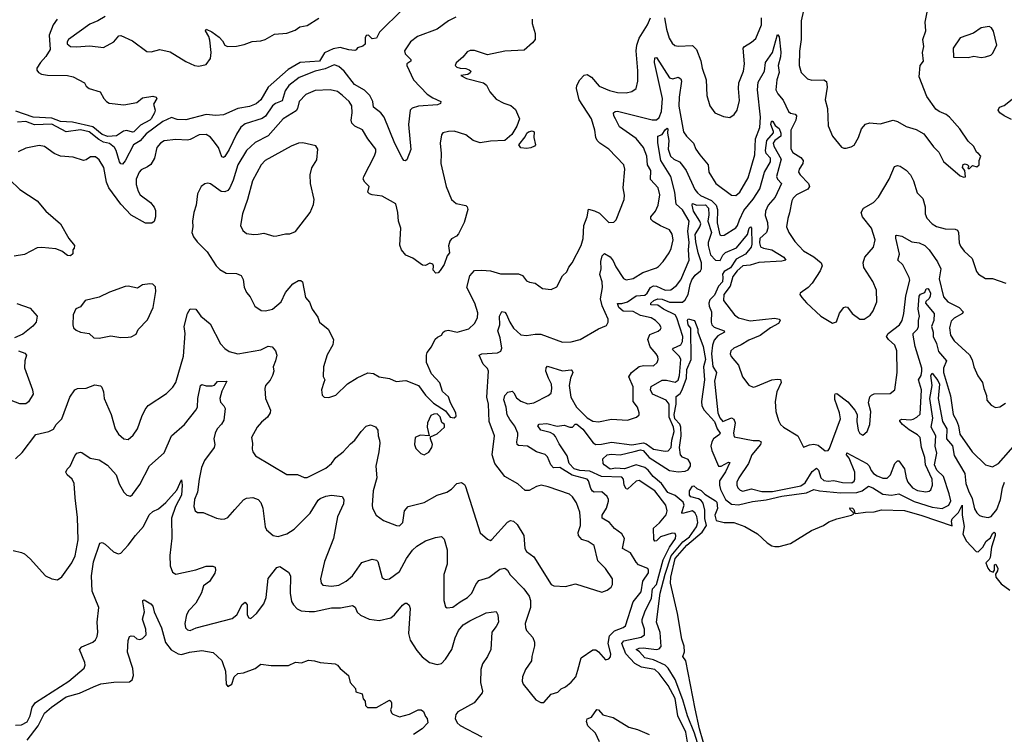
# Model space of a CAD drawing. Extents: x 2293878 to 2522763, y 823964 to 1006972.
# Tile 3 of 256: x 2298233 to 2305056, y 889826 to 894782. Entities that reach past the tile are written whole.
import ezdxf

# ---------------------------------------------------------------- set-up
doc = ezdxf.new("R2010")
doc.units = 0

msp = doc.modelspace()

# ---------------------------------------------------------------- linework, layer by layer
at = {"layer": '0CON20XD'}
for points in [[(2300885, 894851.4), (2300725.8, 894694.2), (2300706.8, 894653.2), (2300675, 894648.8), (2300650, 894675), (2300635, 894672.5), (2300627.5, 894655), (2300628.3, 894611.7), (2300611.7, 894598.3), (2300575, 894587.5), (2300565, 894572.5), (2300555, 894567.5), (2300515, 894572.9), (2300455, 894588.9), (2300405, 894580.8), (2300345, 894552), (2300311.2, 894495), (2300175.8, 894484.2), (2300093, 894437), (2299955, 894313.5), (2299903.6, 894226.4), (2299871.5, 894198.5), (2299825, 894179.7), (2299745.4, 894165.4), (2299645, 894121.1), (2299591.8, 894118.2), (2299525, 894123.8), (2299385, 894087.4), (2299325, 894090.5), (2299285, 894103), (2299225, 894074.8), (2299109.4, 893990.6), (2299067.7, 893942.3), (2299022, 893915), (2298965, 893803.1), (2298945, 893780.6), (2298935, 893782.9), (2298925, 893795.8), (2298902.8, 893875), (2298890.8, 893895), (2298855, 893922.7), (2298815, 893933.6), (2298780.9, 893950.9), (2298714.1, 894005), (2298655, 894018.1), (2298555, 894004.1), (2298455, 894056.4), (2298335, 894051.7), (2298275, 894074.8), (2298218.6, 894071.4)], [(2301255, 894798.9), (2301205, 894773.1), (2301126.2, 894715), (2300990.8, 894665), (2300941.9, 894628.1), (2300898.9, 894565), (2300903.5, 894545), (2300942.5, 894505), (2300943.1, 894495), (2300916, 894475), (2300915.6, 894465), (2300961.1, 894365), (2301057.5, 894265), (2301095, 894240.4), (2301152.5, 894215), (2301149.6, 894200.4), (2301128.7, 894191.3), (2300997.5, 894182.5), (2300951.9, 894168.1), (2300938, 894155), (2300926.5, 894055), (2300942.7, 893882.7), (2300915, 893810), (2300905, 893803.3), (2300895, 893806.2), (2300882.7, 893822.7), (2300833.5, 893923.5), (2300759.7, 894105), (2300735.2, 894135.2), (2300685.4, 894175), (2300681.2, 894215), (2300659.6, 894255), (2300622, 894292), (2300552.4, 894332.4), (2300481.3, 894425), (2300445, 894457.5), (2300412.4, 894467.6), (2300349.5, 894440.5), (2300280.8, 894425), (2300170.2, 894379.8), (2300097.3, 894325), (2300072.2, 894287.8), (2300051.2, 894218.8), (2300005, 894200), (2299984.8, 894185.2), (2299937.6, 894112.4), (2299912.7, 894097.3), (2299795, 894059.6), (2299765, 894036.4), (2299735, 893988.1), (2299685, 893881.1), (2299655, 893832.5), (2299645, 893825.8), (2299635, 893830), (2299610, 893895), (2299574.4, 893945), (2299555, 893967.8), (2299525, 893985.4), (2299476.9, 893983.1), (2299415, 893951.1), (2299395, 893946.7), (2299315, 893951.9), (2299235, 893941.1), (2299209.2, 893925), (2299184.4, 893895), (2299167.4, 893822.6), (2299141.7, 893778.3), (2299119.7, 893760.3), (2299075, 893740.6), (2299061.5, 893725), (2299041.5, 893675), (2299041.3, 893638.7), (2299053.3, 893593.3), (2299068.1, 893568.1), (2299139.2, 893515), (2299165, 893481.2), (2299175, 893457.5), (2299174.4, 893415.6), (2299165, 893383.3), (2299148.1, 893371.9), (2299105, 893371.1), (2299005, 893426.7), (2298933.3, 893503.3), (2298850.4, 893615), (2298833.8, 893655), (2298815.9, 893755.9), (2298785, 893810), (2298759.7, 893829.7), (2298725, 893831.4), (2298695, 893810), (2298675, 893804.5), (2298605, 893827.9), (2298515, 893835.5), (2298472.8, 893852.8), (2298405, 893902.5), (2298368.3, 893908.3), (2298275, 893891.4), (2298223.3, 893865)], [(2298825.8, 894804.2), (2298775.2, 894774.8), (2298718.5, 894751.5), (2298571.4, 894645), (2298562, 894628), (2298562.2, 894615), (2298585, 894595.5), (2298625, 894592.7), (2298720.5, 894600.5), (2298815, 894590), (2298885, 894628.2), (2298920.9, 894669.1), (2298935, 894672.5), (2299015, 894635.6), (2299115, 894562.2), (2299145, 894558.9), (2299205, 894575.4), (2299275, 894560), (2299385, 894491.5), (2299445, 894463.8), (2299475, 894459.1), (2299525, 894470.9), (2299555, 894512.5), (2299560.8, 894555), (2299550.3, 894640.3), (2299544.5, 894664.5), (2299520, 894705), (2299525, 894716.7), (2299565, 894696.9), (2299615, 894660.9), (2299638.9, 894635), (2299655, 894604.2), (2299672.5, 894595), (2299735, 894597.8), (2299789.9, 894610.1), (2299845, 894631.5), (2299905, 894634.6), (2299935, 894644.6), (2299998.8, 894681.2), (2300085, 894688.2), (2300141.9, 894708.1), (2300175, 894732.5), (2300225, 894741.2), (2300305, 894791.2)], [(2301783.9, 894786.1), (2301784, 894755), (2301805.5, 894685.5), (2301804.2, 894645), (2301787.6, 894622.4), (2301730, 894570), (2301595.5, 894564.5), (2301475, 894538.6), (2301385, 894568), (2301355, 894567.5), (2301335, 894558.8), (2301305, 894521.2), (2301257.7, 894482.3), (2301251.2, 894465), (2301263.1, 894453.1), (2301285, 894445.6), (2301325, 894443.3), (2301348.8, 894435), (2301358.8, 894425), (2301355, 894413.3), (2301337.7, 894402.3), (2301290, 894395), (2301330, 894375), (2301446.2, 894345), (2301467.4, 894327.4), (2301491.2, 894281.2), (2301535, 894230), (2301588, 894202), (2301636.4, 894186.4), (2301670, 894160), (2301695.7, 894095), (2301677.2, 894042.8), (2301643.6, 893986.4), (2301595.4, 893944.6), (2301495, 893938.9), (2301425, 893927.5), (2301375, 893943.3), (2301325, 893983.5), (2301245, 894009.4), (2301205, 894007.1), (2301165, 893996.7), (2301156.1, 893983.9), (2301146.9, 893925), (2301154.4, 893855), (2301152.1, 893785), (2301189.4, 893625), (2301226, 893535), (2301257, 893507), (2301325, 893493.8), (2301333.8, 893485), (2301338.6, 893465), (2301314.3, 893375), (2301273.2, 893296.8), (2301259.1, 893280.9), (2301225, 893262.5), (2301213.3, 893245), (2301204.4, 893214.4), (2301211.2, 893165), (2301196.2, 893143.8), (2301174.3, 893085), (2301147.2, 893042.8), (2301132.7, 893027.3), (2301115.9, 893024.1), (2301098, 893045), (2301100, 893075), (2301095, 893087.5), (2301075, 893092.5), (2301045, 893077.5), (2301025, 893080), (2300957, 893127), (2300908.3, 893148.3), (2300878.6, 893185), (2300867.4, 893217.4), (2300873.8, 893335), (2300858.5, 893385), (2300853.6, 893443.6), (2300839.2, 893505), (2300745, 893556.9), (2300675, 893566.9), (2300656.2, 893575), (2300646.7, 893585), (2300653.8, 893625), (2300624, 893655), (2300612.9, 893675), (2300617.5, 893695), (2300692.6, 893837.4), (2300701.9, 893865), (2300700.8, 893885), (2300644.6, 893954.6), (2300608.7, 894018.7), (2300555, 894043.3), (2300535.6, 894065), (2300530.9, 894085), (2300537.3, 894135), (2300534.4, 894185), (2300515.7, 894215), (2300470, 894255), (2300435, 894283.1), (2300385, 894296.4), (2300281.7, 894291.7), (2300215, 894263.6), (2300169.5, 894215), (2300158.2, 894165), (2300149.4, 894150.6), (2300060, 894095), (2299955, 893976.9), (2299865, 893929.2), (2299804.6, 893875), (2299744.1, 893775), (2299711.7, 893668.3), (2299689.3, 893615), (2299675, 893597.3), (2299655, 893588), (2299630.5, 893590.5), (2299555, 893644), (2299537.3, 893647.3), (2299516.1, 893643.9), (2299490, 893625), (2299466, 893575), (2299455.8, 893495.8), (2299439.2, 893445), (2299430.8, 893385), (2299434.1, 893345.9), (2299426.2, 893305), (2299438.8, 893275), (2299462.2, 893242.2), (2299531.3, 893171.3), (2299595.7, 893075.7), (2299619.7, 893049.7), (2299663.6, 893023.6), (2299735, 893021.9), (2299767.6, 893007.6), (2299781.2, 892981.2), (2299787.7, 892927.7), (2299805, 892890), (2299829.7, 892859.7), (2299863.8, 892795), (2299907.5, 892765), (2299937.3, 892762.7), (2299985, 892774.2), (2300044.6, 892825.4), (2300075, 892890.6), (2300125, 892949.4), (2300165, 892972.5), (2300182.3, 892972.3), (2300193.3, 892965), (2300214.2, 892855), (2300242.4, 892822.4), (2300259.2, 892775), (2300298.3, 892718.3), (2300311.4, 892685), (2300371.4, 892635), (2300407.5, 892565), (2300403.2, 892526.8), (2300365, 892456.7), (2300338.8, 892375), (2300337, 892307), (2300347.5, 892285), (2300340, 892265), (2300323.9, 892216.1), (2300328.3, 892178.3), (2300343, 892163), (2300375, 892162.5), (2300425, 892177.1), (2300505, 892257.5), (2300570.7, 892299.3), (2300645, 892331.9), (2300685, 892327.5), (2300725, 892304.4), (2300795, 892292.7), (2300842, 892272), (2300909.7, 892279.7), (2300996.2, 892245), (2301045, 892177.5), (2301101.7, 892121.7), (2301185, 892070), (2301215.9, 892025.9), (2301245, 892020), (2301257, 892033), (2301255.6, 892055), (2301217.5, 892125), (2301205.7, 892165.7), (2301162.7, 892202.7), (2301145, 892262.5), (2301086.7, 892325), (2301051.9, 892405), (2301051.1, 892455), (2301056.4, 892473.6), (2301087.9, 892512.1), (2301113.3, 892566.7), (2301129.3, 892579.3), (2301156.2, 892595), (2301166.7, 892615), (2301182.5, 892625), (2301205, 892628.6), (2301265, 892615.8), (2301345, 892638), (2301385.7, 892675), (2301405.6, 892715), (2301408.7, 892748.7), (2301386, 892815), (2301331.1, 892925), (2301351.4, 893005), (2301385, 893041.4), (2301435, 893045.6), (2301495, 893040), (2301565, 893020.5), (2301689.7, 893019.7), (2301716.8, 893006.8), (2301745, 892972), (2301765, 892960.8), (2301805, 892954), (2301855, 892918.8), (2301915, 892911.2), (2301955, 892928.8), (2301993.8, 893005), (2302025.7, 893034.3), (2302037.5, 893065), (2302060.8, 893095), (2302123.1, 893215), (2302137.3, 893265), (2302142.1, 893355), (2302164.7, 893415), (2302175, 893466.7), (2302216.9, 893456.9), (2302250.2, 893440.2), (2302315, 893376.2), (2302351.2, 893378.8), (2302365.6, 893394.4), (2302421.4, 893535), (2302424.4, 893565), (2302415.6, 893615), (2302425.4, 893744.6), (2302420, 893775), (2302315.7, 893885), (2302254.4, 893925), (2302234.5, 893945), (2302224.5, 893965), (2302218.9, 894015), (2302194.6, 894095), (2302109.1, 894225), (2302092.2, 894305), (2302094.4, 894325), (2302114, 894365), (2302145, 894398), (2302165, 894402), (2302195, 894384.2), (2302249.7, 894319.7), (2302319.2, 894290.8), (2302375, 894277.5), (2302435, 894275.7), (2302475, 894282.9), (2302506, 894305), (2302517.1, 894355), (2302517.6, 894427.6), (2302504.6, 894565), (2302510, 894605), (2302526.9, 894653.1), (2302582.5, 894745), (2302604.7, 894795.3)], [(2302700.5, 894795), (2302715.4, 894715), (2302734.7, 894654.7), (2302755, 894618.6), (2302772.9, 894602.9), (2302795, 894597.8), (2302895, 894602.5), (2302922.7, 894575), (2302953, 894497), (2302963.5, 894445), (2302990.5, 894365), (2302994.4, 894255), (2303016, 894185), (2303051.2, 894135), (2303109.4, 894109.4), (2303155, 894103.8), (2303185, 894123.8), (2303205.6, 894155), (2303220.9, 894220.9), (2303213.6, 894305), (2303216.4, 894345), (2303248.2, 894425), (2303256.5, 894475), (2303246.4, 894583.6), (2303254.6, 894595.4), (2303305, 894625.7), (2303335, 894652.5), (2303372.9, 894745), (2303373.8, 894795)], [(2303665.5, 894844.5), (2303648.9, 894775), (2303648.6, 894645), (2303635.8, 894564.2), (2303634.2, 894465), (2303649.2, 894415), (2303692.4, 894372.4), (2303722.4, 894362.4), (2303805, 894364.2), (2303823, 894353), (2303828.1, 894315), (2303815.6, 894225), (2303830, 894165), (2303835.8, 894045), (2303866, 893975), (2303928.8, 893898.8), (2303945, 893890), (2303959.3, 893890.7), (2303995, 893900), (2304015, 893912.5), (2304045.5, 893964.5), (2304065.8, 894025), (2304095, 894058), (2304125, 894067.5), (2304195, 894059.4), (2304285, 894084.2), (2304315.5, 894075.5)], [(2304315.5, 894075.5), (2304375, 894040), (2304445, 894021.2), (2304499.1, 893989.1), (2304565, 893900), (2304602.3, 893862.3), (2304635, 893798.8), (2304749.3, 893699.3), (2304775, 893690), (2304787, 893693), (2304782.5, 893735), (2304767, 893757), (2304771.7, 893778.3), (2304785, 893781.2), (2304800, 893775), (2304810, 893765), (2304803, 893757), (2304805, 893750), (2304815, 893750), (2304835, 893770), (2304865, 893762.5), (2304882.5, 893775), (2304882.5, 893805), (2304892.5, 893835), (2304877.5, 893855), (2304865, 893860), (2304843.3, 893905), (2304805, 893940), (2304747.5, 894025), (2304676.2, 894105), (2304653.3, 894125), (2304605, 894144.2), (2304581.3, 894161.3), (2304518.3, 894248.3), (2304466.9, 894385), (2304473.8, 894465), (2304496.2, 894495), (2304488, 894555), (2304498, 894595), (2304490.8, 894645), (2304511.4, 894705), (2304508.1, 894765), (2304521.4, 894835)], [(2298492.5, 894785), (2298464.2, 894745.8), (2298438.7, 894675), (2298443.8, 894575), (2298415, 894527.5), (2298378.1, 894485), (2298351.4, 894445), (2298352.2, 894432.2), (2298364.5, 894414.5), (2298384.6, 894404.6), (2298425, 894397.8), (2298565, 894394), (2298605, 894386.2), (2298683, 894343), (2298695, 894320), (2298713.9, 894303.9), (2298791.2, 894281.2), (2298815.7, 894235.7), (2298834.5, 894214.5), (2298853.8, 894203.8), (2298955, 894190.7), (2299045, 894207.3), (2299085, 894239.5), (2299155, 894250.8), (2299180, 894245), (2299182.5, 894235), (2299160, 894195), (2299172.5, 894155), (2299167.5, 894135), (2299144, 894095), (2299135, 894084.6), (2299069.3, 894050.7), (2299025, 894004.4), (2299015, 894000.8), (2298975, 894014.2), (2298952.1, 894007.9), (2298905, 893977.5), (2298845, 893972.9), (2298804.6, 893985), (2298739.3, 894039.3), (2298600.3, 894070.3), (2298515, 894076.8), (2298455, 894100), (2298327.5, 894105), (2298207.3, 894147.3)], [(2304895, 894519.2), (2304925, 894523.8), (2304963.6, 894536.4), (2304975, 894547.5), (2305003.3, 894605), (2304981.7, 894701.7), (2304966.2, 894725), (2304950, 894735), (2304895, 894725.7), (2304841.7, 894688.3), (2304750, 894655), (2304702.5, 894585), (2304705, 894522.5), (2304805, 894520), (2304845, 894529.2), (2304895, 894519.2)], [(2298205, 891737.5), (2298249.7, 891780.3), (2298345, 891905.8), (2298435, 891925.8), (2298467.4, 891942.6), (2298486.5, 891973.5), (2298526.1, 892013.9), (2298580.6, 892165), (2298615, 892214), (2298635, 892224.3), (2298692.8, 892227.2), (2298755, 892250.6), (2298793.8, 892243.8), (2298803.6, 892233.6), (2298815, 892200), (2298818, 892155), (2298868.1, 892045), (2298894.5, 891944.5), (2298917.6, 891907.6), (2298953.8, 891875), (2298985, 891871.2), (2299019.1, 891900.9), (2299048.6, 891945), (2299080.7, 892030.7), (2299101.7, 892078.3), (2299124.6, 892105.4), (2299250.6, 892189.4), (2299295.5, 892234.5), (2299315, 892266.7), (2299367.9, 892447.9), (2299379.5, 892605), (2299372.7, 892655), (2299395.8, 892745), (2299415, 892776.2), (2299454.1, 892774.1), (2299488, 892725), (2299552.6, 892672.6), (2299625.6, 892535), (2299655, 892501.4), (2299685, 892480), (2299745, 892465.6), (2299905, 892493.3), (2299955, 892517.9), (2299982.4, 892512.4), (2300005.8, 892485), (2300014.3, 892455), (2300006.7, 892415), (2299990, 892375), (2299994.4, 892345), (2299985, 892313.8), (2299968, 892282), (2299936.2, 892245), (2299931.2, 892225), (2299935.8, 892155.8), (2299972, 892075), (2299970, 892055), (2299950, 892025), (2299909.1, 891990.9), (2299878, 891955), (2299840, 891885), (2299845.6, 891845), (2299843.1, 891803.1), (2299848, 891785), (2299868.3, 891758.3), (2300085, 891627.5), (2300157.7, 891627.7), (2300205, 891608), (2300225, 891606), (2300355, 891672.9), (2300395, 891704), (2300423.9, 891746.1), (2300475, 891784.4), (2300525, 891840.6), (2300556, 891865), (2300599.2, 891925), (2300635, 891962.5), (2300665, 891972), (2300698.3, 891958.3), (2300714.2, 891935), (2300716.9, 891895), (2300726.3, 891866.3), (2300729.5, 891845), (2300722.2, 891785), (2300702.2, 891685), (2300708.9, 891605), (2300683.5, 891515), (2300675.8, 891415), (2300678.8, 891395), (2300704, 891345), (2300755, 891308.6), (2300845, 891274), (2300865, 891272), (2300887.5, 891295), (2300900, 891375), (2300924.4, 891405.6), (2301035, 891434.4), (2301126.7, 891485), (2301194.2, 891505.8), (2301225, 891526.2), (2301263.5, 891566.5), (2301295, 891572.9), (2301315, 891559.2), (2301323.1, 891545), (2301424.4, 891224.4), (2301475, 891180), (2301495, 891171.2), (2301505, 891176.2), (2301613.2, 891296.8), (2301635, 891307.8), (2301655, 891304.4), (2301680.2, 891280.2), (2301726.5, 891205), (2301734.3, 891115.7), (2301744.3, 891095), (2301795, 891058), (2301915, 890866.2), (2301935, 890856.2), (2302015, 890851.2), (2302085, 890868.6), (2302267.7, 890812.3), (2302305, 890826.2), (2302332.3, 890847.7), (2302340, 890865), (2302340, 890905), (2302292, 890975), (2302239.4, 891029.4), (2302215, 891136.2), (2302173.4, 891163.4), (2302128, 891178), (2302104.6, 891204.6), (2302103.6, 891225), (2302119.6, 891275), (2302120.3, 891309.7), (2302114.1, 891365.9), (2302091.2, 891431.2), (2302065, 891472.5), (2302042.4, 891492.4), (2301895, 891542.7), (2301846.8, 891553.2), (2301815.5, 891544.5), (2301763.2, 891516.8), (2301735, 891516.7), (2301685, 891562.2), (2301596, 891615), (2301525.3, 891705.3), (2301508.2, 891765), (2301524.4, 891895), (2301485.5, 891995), (2301481.8, 892115), (2301471.2, 892165), (2301482.9, 892345), (2301475, 892362), (2301443.8, 892393.8), (2301416, 892455), (2301435.5, 892464.5), (2301545, 892472.7), (2301566.4, 892483.6), (2301574.4, 892505), (2301562.5, 892575), (2301545.5, 892625), (2301559.5, 892665), (2301558.6, 892725), (2301575, 892757.5), (2301595, 892752.5), (2301605, 892741.2), (2301628.6, 892685), (2301655, 892642), (2301705, 892596), (2301745, 892591.4), (2301805, 892602.1), (2301845, 892600.4), (2301995, 892544.5), (2302055, 892548.9), (2302116.2, 892565), (2302245, 892638), (2302299.3, 892660.7), (2302312, 892685), (2302310, 892705), (2302268.6, 892798.6), (2302258.3, 892845), (2302271.1, 892925), (2302269.7, 892965), (2302252.5, 893015), (2302261.6, 893055), (2302259.1, 893105), (2302268.9, 893145), (2302285, 893161.4), (2302325, 893137.5), (2302345, 893110), (2302365, 893066.9), (2302417.2, 892987.2), (2302435, 892977.1), (2302485, 892986.5), (2302550.5, 893029.5), (2302645, 893060), (2302659.8, 893070.2), (2302692.9, 893105), (2302734, 893166), (2302747.5, 893195), (2302761.9, 893255), (2302754.2, 893295), (2302736, 893325), (2302672.5, 893352.5), (2302622.4, 893382.4), (2302607.6, 893397.6), (2302607.1, 893415), (2302640, 893455), (2302658.2, 893495), (2302668.3, 893568.3), (2302656.6, 893616.6), (2302603.3, 893673.3), (2302607.3, 893735), (2302583.2, 893775), (2302578.5, 893835), (2302556.5, 893895), (2302505, 893957.3), (2302389.5, 894039.5), (2302362, 894095), (2302350.6, 894115), (2302348.9, 894135), (2302358.6, 894145), (2302375, 894148), (2302615, 894086.2), (2302645, 894086.5), (2302665, 894103.1), (2302680.3, 894145), (2302687.4, 894235), (2302632.2, 894485), (2302633.6, 894516.4), (2302645, 894520), (2302735, 894378.2), (2302758.4, 894371.6), (2302795, 894383.3), (2302815, 894371.2), (2302818.8, 894355), (2302802.2, 894245), (2302801.7, 894181.7), (2302833.5, 894005), (2302853, 893973), (2302902.9, 893925), (2302918.1, 893885), (2302946.9, 893845), (2303004.4, 893775), (2303009.4, 893725), (2303057.5, 893645), (2303165, 893565.8), (2303195, 893562.5), (2303223.1, 893585), (2303280.4, 893685), (2303327.3, 893845), (2303332.3, 893955), (2303361.1, 894035), (2303367.2, 894105), (2303345.9, 894295), (2303350.4, 894349.6), (2303393.4, 894425), (2303401.6, 894485), (2303448.6, 894555), (2303485, 894678), (2303495, 894663.3), (2303506.5, 894556.5), (2303504.2, 894524.2), (2303488.4, 894465), (2303496.7, 894415), (2303479.8, 894365), (2303472.8, 894295), (2303486.8, 894266.8), (2303523.9, 894223.9), (2303560, 894145), (2303574.6, 894134.6), (2303606.7, 894126.7), (2303615.4, 894115.4), (2303612.4, 894085), (2303577.8, 894015), (2303576.9, 893886.9), (2303590.8, 893860.8), (2303645, 893826.4), (2303661.5, 893805), (2303660.5, 893785), (2303634, 893745), (2303630.8, 893725), (2303641.4, 893705), (2303699.1, 893645), (2303706.5, 893625), (2303693.4, 893606.6), (2303615, 893567.5), (2303593.5, 893545), (2303583.8, 893525), (2303568.3, 893441.7), (2303555, 893402.5), (2303546.9, 893345), (2303561.9, 893305), (2303605, 893243.1), (2303665, 893178.6), (2303735, 893138.2)], [(2305105, 894090), (2305054, 894115), (2305026, 894135), (2305012.9, 894155), (2305023.3, 894175), (2305055, 894187.5), (2305109.5, 894230.5)], [(2301366, 890804), (2301394.5, 890865), (2301415, 890891.9), (2301485, 890913.8), (2301559.5, 890970.5), (2301595, 890977.8), (2301613.1, 890965), (2301632.7, 890932.7), (2301725.5, 890835), (2301764.6, 890785), (2301773.9, 890753.9), (2301772.5, 890705), (2301736.8, 890595), (2301737.1, 890567.1), (2301745.4, 890545.4), (2301787.9, 890497.9), (2301800, 890465), (2301801.2, 890438.8), (2301782, 890365), (2301780, 890335), (2301738, 890275), (2301717.5, 890225), (2301716.2, 890195), (2301721.2, 890175), (2301808.8, 890065), (2301845, 890045.8), (2301865, 890046.2), (2301915, 890104), (2301961.2, 890118.8), (2301985, 890142.5), (2302016.2, 890155), (2302055, 890187.5), (2302086.9, 890225), (2302100.5, 890270.5), (2302125, 890357.5), (2302205, 890412.5), (2302225, 890411.2), (2302245, 890398.8), (2302293, 890343), (2302315, 890350), (2302327.1, 890362.9), (2302329.2, 890385), (2302311.1, 890455), (2302320.8, 890509.2), (2302355, 890543.2), (2302415, 890566.5), (2302431.1, 890578.9), (2302483.7, 890745), (2302538.7, 890815), (2302551, 890889), (2302590, 890945), (2302591.4, 890965), (2302585.6, 890975.6), (2302522.1, 891002.1), (2302505, 891019.4), (2302466.5, 891085), (2302410.6, 891115), (2302423.1, 891183.1), (2302405.5, 891215.5), (2302355, 891254.3), (2302319.4, 891295), (2302270.5, 891325), (2302270.4, 891345), (2302298.7, 891395), (2302313.4, 891443.4), (2302314.4, 891455), (2302303.1, 891475), (2302266.7, 891506.7), (2302215, 891504.7), (2302201.7, 891511.7), (2302189.9, 891529.9), (2302175.3, 891585), (2302165.5, 891595.5), (2302062.5, 891622.5), (2301975, 891676.7), (2301933.3, 891675), (2301914.8, 891694.8), (2301890.8, 891750.8), (2301875, 891766.5), (2301815, 891785.5), (2301752, 891825), (2301689.5, 891829.5), (2301680.6, 891835), (2301677.1, 891855), (2301686.2, 891895), (2301684.5, 891915), (2301663.5, 891963.5), (2301628.6, 892008.6), (2301611.6, 892041.6), (2301604.1, 892095), (2301587.1, 892145), (2301594.7, 892175), (2301615, 892199.6), (2301645, 892205.3), (2301656.7, 892195), (2301675, 892160), (2301705, 892136.2), (2301755, 892117.7), (2301795, 892124.6), (2301896, 892175), (2301915, 892192.5), (2301921.5, 892225), (2301919.2, 892255), (2301897.3, 892295), (2301880, 892345), (2301882, 892368), (2301891.4, 892378.6), (2301995, 892347.9), (2302054.2, 892354.2), (2302060.3, 892350.3), (2302065.4, 892335), (2302049.6, 892295), (2302041.8, 892245), (2302052.5, 892165), (2302091.5, 892095), (2302165, 892020), (2302205, 891998.6), (2302245, 891993.1), (2302335, 892012.7), (2302445, 892005.7), (2302507.5, 892025), (2302525, 892042.5), (2302526.2, 892055), (2302514.4, 892095), (2302484.6, 892135), (2302485.3, 892235), (2302455.3, 892305), (2302471.8, 892335), (2302525, 892377.2), (2302555, 892384.6), (2302625, 892381.5), (2302650.8, 892405), (2302657.5, 892425), (2302654.2, 892445), (2302644.2, 892465), (2302602.9, 892512.9), (2302586.9, 892565), (2302600.8, 892599.2), (2302658, 892622), (2302674.2, 892635), (2302677.1, 892645), (2302670, 892665), (2302640, 892695), (2302608, 892715), (2302535, 892730.2), (2302485, 892757.5), (2302415, 892760.9), (2302385.5, 892785), (2302376.7, 892813.3), (2302405, 892813.8), (2302445, 892825.9), (2302504.1, 892865.9), (2302565, 892871.6), (2302581.2, 892885), (2302604.9, 892925.1), (2302624.8, 892935.2), (2302645, 892932.9), (2302705, 892905.9), (2302745, 892909.6), (2302785, 892938.5), (2302815, 892978.1), (2302872.5, 893115), (2302867.1, 893185), (2302872.7, 893237.3), (2302863.4, 893315), (2302872.9, 893385), (2302825, 893463.8), (2302781.5, 893501.5), (2302773.5, 893586.5), (2302745, 893693.8), (2302675.2, 893805), (2302655, 893926.7), (2302655, 893974), (2302685, 893986), (2302705, 894018.5), (2302718.8, 894028.8), (2302724.3, 894024.3), (2302721.6, 893995), (2302731.5, 893945), (2302726.9, 893885), (2302743.9, 893835), (2302765, 893815.3), (2302805, 893796.4), (2302819.9, 893779.9), (2302850.9, 893735), (2302912.1, 893605), (2302930.2, 893580.2), (2302951.8, 893561.8), (2303027.1, 893527.1), (2303060.5, 893495), (2303068.8, 893465), (2303066.8, 893373.2), (2303085, 893290.8), (2303095, 893285.6), (2303115, 893287.8), (2303195, 893338.2), (2303207.8, 893355), (2303220.4, 893395), (2303252.1, 893457.9), (2303315, 893536.6), (2303361.6, 893608.4), (2303393.6, 893725), (2303436.5, 893795), (2303435, 893821.8), (2303405, 893854.7), (2303400.3, 893875), (2303411, 893945), (2303456.2, 893996.2), (2303457.5, 894007.5), (2303438.4, 894055), (2303442.7, 894075), (2303445, 894079.4), (2303452, 894075), (2303468, 894048), (2303495, 894026.4), (2303508.4, 893995), (2303507.2, 893975), (2303465.2, 893944.8), (2303454.2, 893925), (2303459.6, 893905), (2303508.7, 893815), (2303477.1, 893695), (2303485.1, 893675.1), (2303511.8, 893645), (2303468.3, 893551.7), (2303420.5, 893495), (2303400.6, 893455), (2303397.9, 893425), (2303415.4, 893375), (2303417.2, 893335), (2303407.7, 893305), (2303385, 893285.5), (2303362.1, 893265), (2303359.7, 893235), (2303366.9, 893206.9), (2303386.7, 893196.7), (2303446, 893186), (2303528.6, 893135), (2303542, 893115), (2303515, 893106.4), (2303355, 893097.2), (2303295, 893080), (2303245, 893073.8), (2303205, 893040.5), (2303175, 893001.8), (2303156.9, 892933.1), (2303112.1, 892875), (2303111.1, 892835), (2303185.6, 892735), (2303213.3, 892713.3), (2303295, 892693.4), (2303465, 892712.9), (2303495.4, 892705.4), (2303503.8, 892695), (2303490.8, 892675), (2303435.6, 892645), (2303365, 892592.5), (2303285, 892558.5), (2303232.2, 892527.8), (2303181.2, 892505), (2303162, 892485), (2303156, 892465), (2303164.2, 892445), (2303214.4, 892385), (2303240.8, 892305), (2303286.8, 892246.8), (2303315, 892234.3), (2303335, 892237.1), (2303445, 892284), (2303485, 892290), (2303505.9, 892285.9), (2303508.8, 892265), (2303479.3, 892200.7), (2303468.9, 892135), (2303472, 892065), (2303491.7, 892001.7), (2303505.8, 891975), (2303525.4, 891955.4), (2303625.5, 891895.5), (2303665, 891817.5), (2303705.5, 891834.5), (2303735, 891838.2), (2303765, 891830.4), (2303815, 891792.5), (2303835, 891793.8), (2303845, 891808), (2303920.7, 892015), (2303914.7, 892055), (2303881.2, 892148.8), (2303881.7, 892178.3), (2303885, 892186.7), (2303895, 892190), (2303971.3, 892131.3), (2304021.1, 892075), (2304035.6, 892045), (2304034.5, 891995), (2304043.1, 891935), (2304055, 891913.3), (2304075, 891900), (2304106.7, 891925), (2304123.8, 891975), (2304130, 892065), (2304115.6, 892125), (2304124.6, 892165.4), (2304135, 892178.6), (2304155, 892187.8), (2304265, 892190), (2304297.1, 892215), (2304313.5, 892335), (2304311.5, 892485), (2304297.5, 892525), (2304252.7, 892565), (2304240.7, 892585), (2304251.2, 892605), (2304328.8, 892665), (2304348, 892695), (2304360.7, 892745), (2304373, 892867), (2304400.9, 892975), (2304397.8, 892995), (2304366.8, 893053.2), (2304351.7, 893081.7), (2304319.1, 893115), (2304330, 893155), (2304303.6, 893266.4), (2304304.3, 893285), (2304312, 893288), (2304345, 893281.2), (2304415, 893241.1), (2304465, 893235.5), (2304505, 893215.5), (2304535.8, 893185), (2304592, 893102), (2304615.5, 893055), (2304604.5, 892985), (2304635, 892860), (2304665.7, 892825), (2304742.9, 892785), (2304772, 892755), (2304766.2, 892745), (2304708.1, 892711.9), (2304688.6, 892691.4), (2304675.7, 892645.7), (2304682.5, 892595), (2304707.5, 892555), (2304815, 892458.8), (2304833.4, 892423.4), (2304843.8, 892375), (2304873, 892313), (2304904, 892265), (2304915, 892223.3), (2304932.5, 892175), (2304935, 892142.5), (2304965, 892108.8), (2304995, 892093.3), (2305025, 892096), (2305065, 892122)], [(2301745, 893888.8), (2301705, 893893.8), (2301691.2, 893915), (2301735, 893970), (2301747.5, 893995), (2301760, 894005), (2301785, 894010), (2301797.5, 894005), (2301796.7, 893965), (2301807.5, 893915), (2301800, 893905), (2301775, 893893.8), (2301745, 893888.8)], [(2299995, 893280), (2300015, 893282.5), (2300075, 893296.7), (2300105, 893296.2), (2300145, 893313.8), (2300246.2, 893445), (2300269.7, 893500.3), (2300274.1, 893535.9), (2300248.1, 893645), (2300245.8, 893705.8), (2300257.5, 893755), (2300291.2, 893808.8), (2300298.8, 893885), (2300285, 893906.2), (2300195, 893928.8), (2300165, 893925.8), (2300115, 893905.6), (2299935, 893804.4), (2299907.5, 893775), (2299845.5, 893665), (2299812.7, 893535), (2299778.1, 893435), (2299762.9, 893355), (2299779.7, 893319.7), (2299805, 893298), (2299855, 893291.9), (2299885, 893295.6), (2299925, 893300.6), (2299995, 893280)], [(2303735, 893138.2), (2303786.9, 893095), (2303792.9, 893075), (2303779.8, 893040.2), (2303724.2, 892955), (2303696, 892925), (2303642.5, 892885), (2303640, 892875), (2303652, 892855), (2303685, 892818.8), (2303785, 892725.8), (2303865, 892676.7), (2303894, 892686), (2303913.9, 892746.1), (2303943.6, 892786.4), (2303955, 892790), (2303968.3, 892788.3), (2304002.5, 892745), (2304055.9, 892705.9), (2304085, 892704), (2304127.6, 892732.4), (2304147.9, 892762.1), (2304172.5, 892825), (2304169.4, 892905), (2304145, 892966.7), (2304083.6, 893063.6), (2304076.9, 893095), (2304089.2, 893135), (2304148.6, 893205), (2304160, 893255), (2304135.5, 893335), (2304073.3, 893415), (2304064.5, 893444.5), (2304080.6, 893475), (2304148.6, 893515), (2304185, 893551.4), (2304258.5, 893675), (2304295, 893763.3), (2304315, 893770), (2304335, 893766), (2304375, 893738), (2304405, 893706.2), (2304427.1, 893665), (2304451.7, 893581.7), (2304491.4, 893541.4), (2304508.6, 893485), (2304507.1, 893435), (2304518, 893405), (2304555, 893365.8), (2304585, 893346.9), (2304645, 893331.9), (2304715, 893328.9), (2304731.1, 893321.1), (2304739.4, 893305), (2304744.3, 893235), (2304752.1, 893212.1), (2304777.3, 893177.3), (2304832.5, 893125), (2304864, 893035), (2304877.3, 893017.3), (2304925, 892986.2), (2304975, 892986), (2305067.5, 892955)], [(2298163.6, 893673.6), (2298235, 893604.4), (2298354.7, 893524.7), (2298415, 893454.4), (2298515, 893365.6), (2298574, 893265), (2298613.3, 893215), (2298611.7, 893198.3), (2298602.5, 893185), (2298601.7, 893158.3), (2298586.4, 893143.6), (2298565, 893147.5), (2298525.7, 893175.7), (2298483.4, 893193.4), (2298387, 893203), (2298355, 893199.2), (2298266.3, 893153.7), (2298195, 893142.5)], [(2302862.7, 889757.3), (2302849.7, 889840.3), (2302794.7, 889955), (2302774.8, 890075), (2302727.6, 890165), (2302665, 890248.8), (2302635.5, 890275), (2302541.6, 890291.6), (2302496.4, 890316.4), (2302433.5, 890383.5), (2302405.2, 890455), (2302418.5, 890475), (2302539.9, 890500.1), (2302563.1, 890515), (2302562, 890555), (2302545.7, 890605), (2302547.2, 890622.8), (2302564.7, 890675), (2302610.7, 890769.3), (2302617.6, 890835), (2302646.3, 890865), (2302693.2, 891035), (2302736.2, 891123.8), (2302778.2, 891185), (2302780.8, 891205), (2302775, 891218.6), (2302755, 891220.9), (2302674.2, 891195.8), (2302645, 891166.9), (2302634.5, 891164.5), (2302627.4, 891177.4), (2302625.3, 891255), (2302666.7, 891293.3), (2302711.9, 891348.1), (2302720, 891375), (2302710.9, 891415), (2302633.8, 891515), (2302525, 891586), (2302505, 891581.3), (2302445, 891527.1), (2302435, 891527.5), (2302422.5, 891555), (2302418.2, 891595), (2302405, 891608.6), (2302265, 891614.8), (2302185, 891650.9), (2302115, 891656.6), (2302075, 891667.8), (2302041.4, 891705), (2302027.3, 891757.3), (2301970.9, 891840.9), (2301945, 891890.5), (2301934.5, 891905), (2301909.1, 891919.1), (2301845.2, 891935.2), (2301822.5, 891965), (2301832.8, 891977.2), (2301885, 891981), (2301956.5, 891963.5), (2302005, 891970.4), (2302045, 891955.6), (2302065, 891957.1), (2302083, 891977), (2302093.1, 891976.9), (2302135, 891942.4), (2302206.4, 891846.4), (2302225, 891836.7), (2302265, 891837.1), (2302335, 891852.3), (2302474.5, 891834.5), (2302555, 891847.3), (2302575, 891840.6), (2302625, 891803.8), (2302705, 891789.6), (2302727.8, 891792.2), (2302748.2, 891815), (2302753.1, 891865), (2302768, 891925), (2302764.7, 891955.3), (2302734.2, 892025), (2302734.8, 892115), (2302714, 892144), (2302618.8, 892185), (2302604.2, 892215), (2302608.3, 892238.3), (2302685, 892281.2), (2302715, 892282.4), (2302775, 892267.7), (2302795, 892282.7), (2302805.8, 892315), (2302815.5, 892425), (2302805.5, 892445.5), (2302757.5, 892495), (2302764.3, 892505), (2302815, 892526.2), (2302825, 892549.2), (2302829.3, 892585), (2302787.7, 892715), (2302775, 892735.2), (2302695, 892774.3), (2302655, 892801.3), (2302607.5, 892805), (2302606.9, 892815), (2302626.6, 892835), (2302655, 892846.4), (2302685, 892843.2), (2302735, 892823.6), (2302825, 892824), (2302845, 892838.2), (2302865.5, 892875), (2302879, 892945), (2302891.8, 892978.2), (2302915, 893009.2), (2302950.1, 893039.9), (2302957.4, 893055), (2302957.7, 893095), (2302934.1, 893165), (2302918.7, 893241.3), (2302915, 893293.3), (2302947.3, 893345), (2302952.3, 893365), (2302946.7, 893385), (2302903.3, 893455), (2302892.5, 893495), (2302895, 893506.5), (2302925.8, 893495.8), (2302985, 893497.8), (2303006.7, 893475), (2303009.1, 893429.1), (2303000.8, 893385), (2303026.7, 893305), (2303003.9, 893236.1), (2303003.3, 893215), (2303020.5, 893150.5), (2303055, 893114.3), (2303087.3, 893112.7), (2303105, 893148.3), (2303125, 893167.7), (2303200.8, 893199.2), (2303277.6, 893292.4), (2303288.8, 893335), (2303296.7, 893345), (2303303.3, 893335), (2303306, 893225), (2303300.9, 893205), (2303263.2, 893155), (2303198.5, 893121.5), (2303158.1, 893061.9), (2303113.9, 893035), (2303103.3, 893016.7), (2303105, 892994.2), (2303103.8, 892965), (2303076, 892934), (2303048, 892872), (2303015, 892840), (2303007.8, 892815), (2303010.2, 892795), (2303027.8, 892755), (2303024.4, 892685), (2303030.4, 892665), (2303045, 892650.2), (2303114, 892625), (2303118, 892615), (2303070.9, 892589.1), (2303045, 892558.4), (2303033.3, 892525), (2303026.9, 892465), (2303037.2, 892377.2), (2303061.2, 892335), (2303047.9, 892275), (2303070, 892055), (2303085, 892020), (2303105, 891996.1), (2303165, 892021.2), (2303182.7, 892012.7), (2303190.3, 891985), (2303180.4, 891915), (2303185, 891890), (2303315, 891864.7), (2303355, 891864.4), (2303372, 891855), (2303365.6, 891835), (2303306.3, 891763.7), (2303283.3, 891705), (2303216.9, 891605), (2303203.5, 891575), (2303201.8, 891555), (2303209.4, 891535), (2303225, 891519.4), (2303245, 891512.1), (2303305, 891527.9), (2303375, 891509.6), (2303449, 891511), (2303645, 891550.2), (2303675, 891569.2), (2303725, 891648.8), (2303755, 891671.8), (2303768.5, 891658.5), (2303784.3, 891604.3), (2303805, 891586.2), (2303835, 891581.2), (2303875, 891585.7), (2303935, 891572), (2303999.7, 891570.3), (2304015, 891581.3), (2304021, 891595), (2304020.7, 891645), (2303981.1, 891741.1), (2303963.5, 891765), (2303965, 891777.5), (2304103.7, 891703.7), (2304118.5, 891688.5), (2304133.8, 891655), (2304150, 891635), (2304175, 891618.1), (2304215, 891603.5), (2304245, 891602.3), (2304268.4, 891625), (2304297.1, 891705), (2304315, 891722), (2304325, 891722), (2304365, 891668), (2304375.3, 891605), (2304387.2, 891575), (2304420.4, 891535), (2304455, 891517.6), (2304512.5, 891507.5), (2304535, 891511.9), (2304547.4, 891522.6), (2304557.3, 891555), (2304555.3, 891595), (2304509.4, 891695), (2304504.5, 891745), (2304481.2, 891815), (2304472.5, 891885), (2304453.6, 891903.7), (2304396.9, 891936.9), (2304350.5, 891975), (2304332.9, 891997.1), (2304332.5, 892005), (2304345, 892011.1), (2304405, 892007.8), (2304425, 892012.2), (2304450, 892025), (2304473.1, 892046.9), (2304481.6, 892215), (2304462.1, 892285), (2304478.8, 892315), (2304484.8, 892345.2), (2304484.4, 892365), (2304438.7, 892515), (2304423.4, 892595), (2304425.3, 892605), (2304455, 892636.2), (2304462.2, 892655), (2304461.5, 892695), (2304468.4, 892725), (2304458.7, 892775), (2304466.8, 892865), (2304475, 892878.9), (2304505, 892891.1), (2304515, 892916.2), (2304525, 892916.9), (2304536.4, 892905), (2304545.2, 892885), (2304542.2, 892865), (2304535, 892848.7), (2304511.3, 892828.7), (2304509.5, 892815), (2304570.6, 892745), (2304567.3, 892695), (2304551.7, 892655), (2304562.4, 892615), (2304562.8, 892585), (2304585.7, 892535.7), (2304600.1, 892480.1), (2304654.3, 892415), (2304634.8, 892365), (2304634.8, 892335), (2304682.6, 892172.6), (2304701.3, 892045), (2304725, 892002.2)], [(2298785, 892574.3), (2298865, 892589.2), (2298935, 892578.8), (2298985, 892580), (2299005, 892582.5), (2299039.3, 892600.7), (2299055, 892632.5), (2299118.8, 892701.2), (2299158.8, 892785), (2299177, 892897), (2299175, 892930), (2299157, 892947), (2299135, 892950), (2299085, 892943.3), (2299049.5, 892920.5), (2298985, 892934.2), (2298965, 892932.5), (2298855, 892892.9), (2298785, 892857.5), (2298687.5, 892835), (2298655, 892790), (2298623, 892777), (2298604.3, 892735), (2298601.2, 892665), (2298606.7, 892645), (2298625, 892628.8), (2298655, 892616), (2298715, 892606), (2298746, 892576), (2298785, 892574.3)], [(2298213.3, 892813.3), (2298305, 892782.2), (2298354.4, 892725), (2298348.2, 892685), (2298325, 892655.5), (2298255, 892601.1), (2298197.5, 892575)], [(2302962.4, 889662.4), (2302909.1, 889835), (2302860.3, 889955), (2302828.2, 890065), (2302775, 890206.1), (2302726.2, 890285), (2302705.9, 890305.9), (2302625, 890343.1), (2302565, 890356.1), (2302528.5, 890398.5), (2302505.8, 890415), (2302525.4, 890424.6), (2302554.5, 890425.5), (2302646.6, 890413.4), (2302665, 890419.1), (2302677.5, 890435), (2302672.2, 890532.2), (2302645.7, 890605), (2302670.4, 890805), (2302705, 890935.8), (2302747.8, 891065), (2302829, 891161), (2302875, 891196.7), (2302924, 891265), (2302931.9, 891295), (2302925.6, 891335.6), (2302915, 891359.3), (2302895, 891375.6), (2302825, 891357.1), (2302821.1, 891365), (2302838.6, 891415), (2302831.8, 891435), (2302775, 891482), (2302723.5, 891503.5), (2302681.1, 891565), (2302622.9, 891612.9), (2302587.8, 891657.8), (2302565.6, 891675.6), (2302504.1, 891695.9), (2302425, 891667.2), (2302365, 891671.7), (2302325, 891664.3), (2302282.9, 891695), (2302275.7, 891705), (2302273, 891737), (2302305, 891763.3), (2302332.1, 891767.9), (2302395, 891765.1), (2302492.1, 891787.9), (2302535, 891798.6), (2302554.1, 891794.1), (2302595, 891746.8), (2302735.4, 891654.6), (2302795, 891646.3), (2302845, 891650.3), (2302865, 891661.1), (2302881.4, 891685), (2302881.3, 891705), (2302865, 891732.3), (2302825, 891747.6), (2302812.8, 891765), (2302806.3, 891815), (2302815.8, 891895), (2302814.7, 891955), (2302806.8, 891976.8), (2302772.8, 892015), (2302767.4, 892045), (2302781.6, 892115), (2302782.2, 892167.8), (2302809.8, 892190.2), (2302824.9, 892215), (2302853.4, 892296.7), (2302855.2, 892355), (2302885.3, 892425), (2302883.6, 892643.6), (2302865, 892666.7), (2302860.8, 892699.2), (2302865, 892706.7), (2302910, 892695), (2302932.5, 892635), (2302931.2, 892615), (2302970.2, 892515), (2302986.3, 892425), (2302971.5, 892375), (2302978.8, 892285), (2302958.3, 892135), (2302960.4, 892105), (2302976.3, 892075), (2303048.8, 891995), (2303065.7, 891945), (2303086.1, 891915), (2303082.2, 891905), (2303042, 891875), (2303028.8, 891855), (2303023.5, 891825), (2303028.7, 891795), (2303075, 891686.2), (2303095, 891684.7), (2303145, 891714.4), (2303155, 891710), (2303125, 891646.2), (2303082.5, 891585), (2303081.4, 891555), (2303088.9, 891525), (2303124.4, 891455), (2303165, 891421.1), (2303215, 891418.5), (2303310.3, 891439.7), (2303405, 891451.2), (2303515, 891476.9), (2303685, 891499.7), (2303735, 891524.7), (2303775.5, 891515.5), (2303921.4, 891501.4), (2304035, 891503.1), (2304071.8, 891515), (2304115, 891547.5), (2304145, 891535.4), (2304215, 891491.2), (2304275, 891485.2), (2304325, 891493.3), (2304430.9, 891440.9), (2304555, 891401.6), (2304625, 891391), (2304672, 891415), (2304684.8, 891445), (2304675, 891494.5), (2304634.1, 891614.1), (2304588.3, 891658.3), (2304572.4, 891695), (2304588.3, 891775), (2304577.8, 891825), (2304581.2, 891895), (2304549.5, 891955), (2304561.5, 892018.5), (2304539.8, 892155), (2304556.5, 892245), (2304546.9, 892315), (2304555, 892330), (2304595, 892278.9), (2304606.6, 892255), (2304597.5, 892155), (2304628.7, 891995), (2304657.9, 891945), (2304654.5, 891875), (2304696, 891826), (2304709, 891759), (2304782.2, 891635), (2304788.4, 891565), (2304807.5, 891515), (2304832.1, 891462.1), (2304849.9, 891389.9), (2304865, 891361.4), (2304884, 891344), (2304905, 891337.1), (2304945, 891330.4), (2304965, 891336.4), (2305005.2, 891385), (2305029.4, 891455), (2305043.1, 891535), (2305057, 891575)], [(2298224.4, 892485), (2298269, 892469), (2298280.9, 892455), (2298268.3, 892415), (2298267.8, 892367.8), (2298322.5, 892215), (2298327.1, 892185), (2298295, 892132), (2298275, 892117.1), (2298235, 892118.9), (2298175, 892141.9)], [(2298188.3, 891101.7), (2298245, 891088), (2298267.3, 891077.3), (2298305, 891043.8), (2298412.5, 890925), (2298455, 890903.3), (2298495, 890897.5), (2298525, 890917.5), (2298595, 891016.2), (2298616.6, 891063.4), (2298638.9, 891175), (2298635, 891330), (2298617.3, 891465), (2298611.4, 891565), (2298595.8, 891595), (2298563.3, 891625), (2298553.3, 891645), (2298563.3, 891665), (2298584.1, 891685.9), (2298615, 891757.5), (2298630, 891775), (2298653.6, 891783.6), (2298665, 891781.2), (2298722.1, 891742.1), (2298785, 891730), (2298842.6, 891692.6), (2298900.8, 891625), (2298923.4, 891563.4), (2298954.4, 891504.4), (2298975, 891483.8), (2299001.7, 891478.3), (2299015, 891488.8), (2299065, 891559.5), (2299132.4, 891687.6), (2299235, 891777.5), (2299285, 891896), (2299375, 891974.4), (2299455, 892073.8), (2299465.8, 892095), (2299467.3, 892155), (2299486.7, 892245), (2299495, 892251.2), (2299525, 892242.9), (2299568, 892242), (2299582.1, 892247.9), (2299605, 892271.8), (2299668.8, 892275), (2299634.6, 892205), (2299620, 892155), (2299625, 892128.8), (2299648.1, 892105), (2299656.1, 892086.1), (2299647.6, 892005), (2299632.7, 891977.3), (2299601.8, 891945), (2299588.7, 891915), (2299579.2, 891875), (2299584.5, 891835), (2299580, 891815), (2299514.6, 891725), (2299493.4, 891676.6), (2299475.9, 891595), (2299465.8, 891505), (2299444.5, 891454.5), (2299440, 891405), (2299449.2, 891375), (2299465, 891364.2), (2299505, 891363.8), (2299597.5, 891325), (2299635, 891319.2), (2299655, 891320), (2299675, 891330), (2299725, 891385.7), (2299785, 891452), (2299805, 891464), (2299847.7, 891467.7), (2299885, 891453.8), (2299904.4, 891434.4), (2299918.6, 891395), (2299934.4, 891265), (2299942.5, 891245), (2299990, 891205), (2300025, 891198.1), (2300085, 891215.6), (2300135, 891248.1), (2300245, 891359.4), (2300301.2, 891448.8), (2300315, 891461.9), (2300355, 891478.5), (2300395, 891485.6), (2300467.5, 891475), (2300478.8, 891455), (2300477.1, 891425), (2300435.3, 891334.7), (2300408.5, 891185), (2300344.5, 891025), (2300318.2, 890905), (2300322.5, 890875), (2300335, 890861.2), (2300393, 890853), (2300445, 890861.1), (2300495, 890888.9), (2300538.9, 890925), (2300603.2, 891016.8), (2300675, 891040), (2300705, 891034), (2300715, 891023.8), (2300745, 890911.2), (2300765, 890899.2), (2300795, 890904.4), (2300865, 890954.5), (2300913.8, 891045), (2300955, 891102.5), (2300985, 891131.2), (2301045, 891167.8), (2301115, 891191.9), (2301155, 891198), (2301175, 891180), (2301194.4, 891105), (2301195.7, 891005), (2301171.5, 890935), (2301172, 890755), (2301185, 890710), (2301195, 890703.3), (2301235, 890708), (2301284.6, 890745.4), (2301336.1, 890773.9), (2301366, 890804)], [(2301035, 891764), (2301067.6, 891782.4), (2301090, 891815), (2301094, 891835), (2301078.8, 891875), (2301080, 891890), (2301125, 891910.6), (2301176, 891955), (2301176.2, 891975), (2301159.3, 891989.3), (2301147.7, 892027.7), (2301125, 892047.5), (2301103, 892047), (2301083.3, 892036.7), (2301059.2, 891985), (2301057.1, 891955), (2301070, 891895), (2301008.3, 891901.7), (2300973.8, 891885), (2300968, 891835), (2300977.3, 891807.3), (2301012.7, 891772.7), (2301035, 891764)], [(2304725, 892002.2), (2304739.4, 891965), (2304746.9, 891906.9), (2304832.5, 891785), (2304925, 891694), (2304975, 891682), (2305015.8, 891705), (2305135, 891840)], [(2298205, 889888.5), (2298245, 889892), (2298285, 889912.7), (2298307, 889955), (2298319.8, 890015), (2298343.5, 890046.5), (2298572.7, 890195), (2298680, 890285), (2298687.5, 890305), (2298684.2, 890325), (2298648, 890415), (2298665, 890432), (2298739.2, 890465), (2298758, 890482), (2298771.2, 890505), (2298775.3, 890534.7), (2298770.7, 890605), (2298782.5, 890705), (2298735, 890818.8), (2298730.4, 890925), (2298745, 891022.5), (2298789.3, 891150.7), (2298805, 891156.2), (2298825, 891145.7), (2298882.7, 891092.7), (2298915, 891078), (2298935, 891082), (2298985, 891138.1), (2299034.7, 891205.3), (2299092.2, 891267.8), (2299130.7, 891349.3), (2299155, 891371.2), (2299195, 891390), (2299245, 891433.1), (2299321.2, 891518.8), (2299355, 891590), (2299360, 891555), (2299355.3, 891485), (2299313.1, 891405), (2299285.3, 891325), (2299287.2, 891187.2), (2299274.3, 891065.7), (2299276.9, 890995), (2299291.3, 890951.3), (2299315, 890937.3), (2299452.8, 890967.2), (2299525, 890991.4), (2299571.7, 890991.7), (2299586.7, 890985), (2299591.2, 890965), (2299585, 890943.3), (2299547.5, 890885), (2299507.5, 890855), (2299492, 890808)], [(2303020.6, 889600.6), (2302944.6, 889865), (2302913.9, 890003.9), (2302848.4, 890335), (2302829.4, 890365), (2302841, 890399), (2302837.7, 890437.7), (2302822.6, 890485), (2302791.3, 890665), (2302743.4, 890873.4), (2302745.8, 890915.8), (2302775.2, 891045), (2302855, 891138.5), (2302961.3, 891228.7), (2302991.4, 891275), (2302981.7, 891321.7), (2302980.2, 891380.2), (2302968.9, 891428.9), (2302956.5, 891446.5), (2302938, 891458), (2302883.8, 891473.8), (2302874, 891485), (2302875.6, 891515), (2302895, 891547.5), (2302905, 891550), (2302925, 891530), (2302955, 891516.2), (2302980.8, 891490.8), (2303055, 891445.8), (2303063.8, 891435), (2303068.1, 891391.9), (2303050, 891345), (2303058.8, 891308.8), (2303115, 891295.8), (2303182, 891295), (2303258.3, 891268.3), (2303345.4, 891215.4), (2303413.7, 891153.7), (2303445, 891133.9), (2303465, 891129.2), (2303495, 891128.5), (2303575, 891149.8), (2303719.5, 891240.5), (2303803.5, 891275), (2303839.3, 891300.7), (2303895, 891320.7), (2303996.2, 891345), (2304012.5, 891355), (2304011.7, 891361.7), (2303987.5, 891385), (2303985, 891396.7), (2304005, 891393.3), (2304013.3, 891385), (2304020, 891360), (2304026.7, 891356.7), (2304094, 891366), (2304155, 891368.4), (2304205, 891381.8), (2304365, 891377.8), (2304485, 891344.5), (2304695, 891272.5), (2304690.4, 891305), (2304695, 891321.4), (2304737.5, 891365), (2304765, 891416.2), (2304763.5, 891345), (2304777.9, 891267.9), (2304769.3, 891215), (2304795, 891165.4), (2304862.1, 891095), (2304875, 891092.7), (2304885, 891100), (2304908.2, 891125), (2304929.5, 891165), (2304960.7, 891189.3), (2304975, 891218.9), (2304985, 891227.5), (2304991.7, 891221.7), (2304992.1, 891205), (2304966.4, 891125), (2304957.9, 891052.1), (2304952, 891038), (2304927.8, 891015), (2304941.1, 890978.9), (2304955, 890960.4), (2304978.6, 890951.4), (2304988.8, 890965), (2304988.3, 891001.7), (2304996.7, 891005), (2305011.2, 890975), (2305009.5, 890960.5), (2304994, 890936), (2304997.3, 890915), (2305035, 890870), (2305094, 890825)], [(2299492, 890808), (2299455, 890736), (2299405.6, 890685), (2299388.9, 890655), (2299378.1, 890595), (2299382.9, 890565), (2299395, 890550), (2299415, 890546.7), (2299456.2, 890563.8), (2299705, 890628.8), (2299738.5, 890655), (2299775, 890726.7), (2299795, 890742.5), (2299809.5, 890725), (2299809.7, 890655), (2299820.6, 890635), (2299835, 890630), (2299875, 890662.9), (2299925, 890730), (2299940.6, 890775), (2299955, 890906.2), (2300015, 890984), (2300035, 890990.8), (2300095, 890951.2), (2300110, 890925), (2300108.1, 890805), (2300117.6, 890747.6), (2300130, 890725), (2300155, 890697.1), (2300183, 890683), (2300238.3, 890678.3), (2300275, 890678.4), (2300395, 890703.6), (2300455.9, 890704.1), (2300538.9, 890718.9), (2300557.3, 890707.3), (2300572.6, 890672.6), (2300595, 890651.5), (2300655, 890624.6), (2300725, 890614.6), (2300805, 890634.4), (2300830.6, 890655), (2300885, 890722.5), (2300905, 890736.2), (2300915.9, 890735.9), (2300931.2, 890721.2), (2300937.9, 890697.9), (2300928.2, 890525), (2300938.9, 890478.9), (2300985, 890406.9), (2301022.6, 890362.6), (2301073.8, 890323.8), (2301125, 890310.6), (2301155, 890317.2), (2301185, 890346.7), (2301226.6, 890415), (2301250, 890495), (2301273.3, 890546.7), (2301305.6, 890585), (2301352.9, 890612.9), (2301465, 890668), (2301535, 890676.7), (2301547.5, 890655), (2301550, 890605), (2301535.7, 890574.3), (2301504.3, 890535), (2301497.5, 890415), (2301475.7, 890365), (2301441.1, 890315), (2301428.5, 890275), (2301425.5, 890185), (2301439.4, 890125), (2301437, 890113), (2301381.9, 890045), (2301268.9, 889981.1), (2301256, 889964), (2301251.2, 889935), (2301265, 889905.7), (2301285, 889888.2), (2301435, 889808.8)], [(2298285, 889785.4), (2298361.9, 889885), (2298405, 889973.3), (2298452.7, 890015), (2298555, 890085.8), (2298647.5, 890112.5), (2298745, 890155.4), (2298795, 890175.5), (2298885, 890188.8), (2298995, 890190), (2299013.8, 890205), (2299020.8, 890235), (2299017.3, 890282.7), (2298979.4, 890395), (2298984.2, 890475.8), (2298993.3, 890505), (2299005, 890510), (2299025, 890506.2), (2299045, 890488.8), (2299065, 890483.8), (2299085, 890491.2), (2299110, 890515), (2299108.1, 890555), (2299084.3, 890624.3), (2299097.1, 890675), (2299086.2, 890743.8), (2299087.5, 890755), (2299095, 890758), (2299141.2, 890731.2), (2299155.6, 890715), (2299164.5, 890674.5), (2299215.5, 890565), (2299243.8, 890463.8), (2299282.6, 890412.6), (2299332.5, 890385), (2299355, 890380), (2299410, 890395), (2299495, 890407.5), (2299575, 890393.3), (2299635, 890337.5), (2299638.8, 890325), (2299660, 890265), (2299664.2, 890175), (2299675, 890157.5), (2299703.3, 890175), (2299720, 890225), (2299745, 890247.5), (2299785, 890253.3), (2299865, 890283.3), (2299905, 890313.3), (2299975, 890302.5), (2300095, 890302.5), (2300145, 890326.7), (2300185, 890322.5), (2300235, 890340), (2300275, 890336.7), (2300315, 890323.3), (2300420, 890315), (2300436.4, 890306.4), (2300453.6, 890283.6), (2300512.5, 890235), (2300522.5, 890185), (2300560, 890145), (2300561.7, 890121.7), (2300606.7, 890106.7), (2300613, 890073), (2300627, 890057), (2300630, 890025), (2300643, 890013), (2300705, 890012.5), (2300795, 890062.5), (2300806.2, 890056.2), (2300810, 890045), (2300810, 890015), (2300802.5, 889995), (2300810, 889975), (2300820, 889965), (2300865, 889946.7), (2300935, 889966.2), (2300995, 889996.2), (2301015, 889996.2), (2301032.5, 889985), (2301045, 889950), (2301057.5, 889935), (2301062.5, 889905), (2301021.2, 889865), (2300961.4, 889825)], [(2302250, 889775), (2302224, 889835), (2302170, 889885), (2302160, 889915), (2302165, 889932.5), (2302195, 889944.2), (2302232.7, 889997.3), (2302245, 889996.7), (2302275, 889960.5), (2302345, 889943.2), (2302455, 889876.1), (2302515, 889860.3), (2302595, 889825.4)]]:
    msp.add_lwpolyline(points, dxfattribs=at)

doc.saveas('drawing.dxf')
